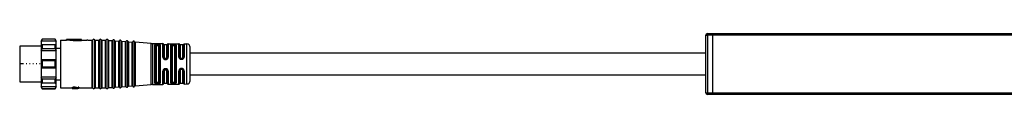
# Model space of a CAD drawing. Header units: millimetres. Extents: x -1015 to 3375, y 357 to 841.
# Tile 5 of 22: x -641 to -344, y 823 to 841. Entities that reach past the tile are written whole.
import ezdxf

# ---------------------------------------------------------------- set-up
doc = ezdxf.new("R2010")
doc.units = ezdxf.units.MM

# ---------------------------------------------------------------- blocks, each defined once
blk = doc.blocks.new('Drawing View1')
at = {"color": 7, "linetype": 'Continuous', "lineweight": 25}
for p, q in [((155.2, 11.9), (155.7, 11.9)), ((155.2, -5.4), (155.2, 11.9)), ((155.7, 12.4), (155.7, 11.9)), ((155.7, 12.4), (157.2, 12.4)), ((157.2, 11.9), (155.7, 11.9)), ((155.7, 11.9), (155.7, -5.4)), ((157.2, 12.4), (157.2, 11.9)), ((157.2, 12.4), (157.21, 12.4)), ((157.2, 11.9), (157.2, -5.4)), ((157.2, 11.9), (157.21, 11.9)), ((157.21, 12.4), (1353.19, 12.4)), ((157.21, 11.9), (157.21, 12.4)), ((1353.19, 11.9), (157.21, 11.9)), ((157.21, 11.9), (157.21, -5.4)), ((-44.5, 10.75), (-44.8, 10.25)), ((-44.8, 10.14), (-44.5, 10.69)), ((-44.8, 10.25), (-44.8, 10.14)), ((-40.3, 10.14), (-44.8, 10.14)), ((-44.8, 10.14), (-44.8, 9)), ((-44.5, 8.99), (-44.8, 9)), ((-44.8, 9), (-44.8, 7.24)), ((-40.3, 9), (-44.8, 9)), ((-40.6, 10.75), (-44.5, 10.75)), ((-44.5, 10.75), (-44.5, 10.69)), ((-40.6, 10.69), (-44.5, 10.69)), ((-44.5, 8.99), (-44.5, 8.55)), ((-40.6, 8.99), (-44.5, 8.99)), ((-40.3, 10.25), (-40.6, 10.75)), ((-40.6, 10.69), (-40.6, 10.75)), ((-40.6, 10.69), (-40.3, 10.14)), ((-40.3, 9), (-40.6, 8.99)), ((-40.6, 8.55), (-40.6, 8.99)), ((-40.3, 10.14), (-40.3, 10.25)), ((-40.3, 9), (-40.3, 10.14)), ((-40.3, 7.24), (-40.3, 9)), ((-39, 10.4), (-39, -3.9)), ((-39, 10.4), (-37.2, 10.4)), ((-32.7, 10.6), (-37.2, 10.6)), ((-35.2, 10.45), (-37.2, 10.6)), ((-37.2, 10.4), (-37.2, 10.6)), ((-35.2, 10.24), (-37.2, 10.4)), ((-32.7, 10.54), (-35.2, 10.54)), ((-35.2, 10.45), (-35.2, 10.54)), ((-35.2, 10.24), (-35.2, 10.45)), ((-35.2, 10.34), (-32.7, 10.34)), ((-32.7, 10.54), (-32.7, 10.6)), ((-32.7, 10.34), (-32.7, 10.54)), ((-32.7, 10.4), (-31.07, 10.4)), ((-30.84, 10.4), (-31.07, 10.4)), ((-30.84, 10.4), (-29.46, 10.4)), ((-29.46, -3.9), (-29.46, 10.4)), ((-29.27, -4.02), (-29.27, 10.52)), ((-28.73, -4.02), (-28.73, 10.52)), ((-28.54, 10.4), (-28.54, -3.9)), ((-28.54, 10.4), (-27.46, 10.4)), ((-27.46, -3.9), (-27.46, 10.4)), ((-27.27, -4.02), (-27.27, 10.52)), ((-26.73, -4.02), (-26.73, 10.52)), ((-26.54, 10.4), (-26.54, -3.9)), ((-26.54, 10.4), (-25.46, 10.4)), ((-25.46, -3.9), (-25.46, 10.4)), ((-25.27, -4.02), (-25.27, 10.52)), ((-24.72, -4), (-24.72, 10.5)), ((-24.54, 10.37), (-24.54, -3.87)), ((-24.54, 10.37), (-23.46, 10.29)), ((-23.46, -3.79), (-23.46, 10.29)), ((-23.27, -3.9), (-23.27, 10.4)), ((-22.72, -3.86), (-22.72, 10.36)), ((-22.54, 10.23), (-22.54, -3.72)), ((-22.54, 10.23), (-21.46, 10.15)), ((-21.46, -3.65), (-21.46, 10.15)), ((-21.27, -3.75), (-21.27, 10.25)), ((-20.72, -3.71), (-20.72, 10.22)), ((-20.54, 10.08), (-20.54, -3.58)), ((-20.54, 10.08), (-19.46, 10.01)), ((-19.46, -3.5), (-19.46, 10.01)), ((-19.27, -3.61), (-19.27, 10.11)), ((-18.72, -3.57), (-18.72, 10.07)), ((-18.54, 9.94), (-18.54, -3.44)), ((-18.54, 9.94), (-17.46, 9.86)), ((-17.46, -3.36), (-17.46, 9.86)), ((-17.27, -3.47), (-17.27, 9.97)), ((-16.72, -3.43), (-16.72, 9.93)), ((-16.54, 9.8), (-16.54, -3.3)), ((-11.72, 9.45), (-16.54, 9.8)), ((-11.72, -2.95), (-11.72, 9.45)), ((-11.28, 9.44), (-11.28, -2.93)), ((-11.28, 9.44), (-8.19, 9.38)), ((-10.6, -2.54), (-10.6, 9.04)), ((-10.4, 8.87), (-10.39, 8.9)), ((-9.9, 8.98), (-9.9, 9.05)), ((-9.7, 9.05), (-9.9, 9.05)), ((-9.9, 8.98), (-9.7, 8.98)), ((-9.7, 9.05), (-9.7, 8.98)), ((-9, 9.02), (-9.06, 9.12)), ((-9, 9.02), (-9, -2.52)), ((-8.19, 9.38), (-8.19, 9.38)), ((-8.19, 5.29), (-8.19, 9.38)), ((-8, 5.24), (-8, 9.22)), ((-7, 9.05), (-7.8, 9.05)), ((-7.8, 9.05), (-7.8, 5.18)), ((-7, 5.18), (-7, 9.05)), ((-6.81, 9.2), (-6.81, 5.23)), ((-6.61, 9.36), (-6.61, 5.29)), ((-6.61, 9.36), (-3.37, 9.31)), ((-5.78, -2.47), (-5.78, 8.97)), ((-4.9, 9.16), (-5.1, 9.17)), ((-4.9, 8.98), (-5.1, 8.98)), ((-4.22, 8.95), (-4.22, -2.45)), ((-3.37, 9.3), (-3.37, 9.31)), ((-3.37, 5.34), (-3.37, 9.3)), ((-3.19, 5.3), (-3.19, 9.18)), ((-2.2, 9.05), (-3, 9.05)), ((-3, 9.05), (-3, 5.25)), ((-2.2, 5.25), (-2.2, 9.05)), ((-2.02, 9.17), (-2.02, 5.29)), ((-1.83, 9.28), (-1.83, 5.33)), ((-1.83, 9.28), (-0.98, 9.27)), ((-0.98, 9.26), (-0.98, 9.27)), ((-0.98, -2.77), (-0.98, 9.26)), ((-44.8, 8.65), (-51.3, 8.65)), ((-51.3, 8.65), (-51.3, 3.25)), ((-44.8, 7.24), (-44.5, 7.86)), ((-40.3, 7.24), (-44.8, 7.24)), ((-44.8, 7.24), (-44.8, 4.5)), ((-44.5, 8.55), (-44.5, 7.86)), ((-40.6, 7.86), (-44.5, 7.86)), ((-40.6, 7.86), (-40.6, 8.55)), ((-40.6, 7.86), (-40.3, 7.24)), ((-40.3, 7.97), (-39, 7.97)), ((-40.3, 4.5), (-40.3, 7.24)), ((-10.4, 8.87), (-10.4, -2.37)), ((-10.2, 8.69), (-10.2, -2.19)), ((-9.9, 8.79), (-9.7, 8.79)), ((-9.4, -2.19), (-9.4, 8.69)), ((-9.2, -2.36), (-9.2, 8.86)), ((-5.59, 8.83), (-5.59, -2.33)), ((-5.4, 8.69), (-5.4, -2.19)), ((-5.1, 8.79), (-4.9, 8.79)), ((-4.6, -2.19), (-4.6, 8.69)), ((-4.41, -2.32), (-4.41, 8.82)), ((0, -1.77), (0, 8.27)), ((-51.3, 3.25), (-51.3, -2.15)), ((-50.15, 3.25), (-51.3, 3.25)), ((-49.15, 3.25), (-49.34, 3.25)), ((-48.15, 3.25), (-48.34, 3.25)), ((-47.15, 3.25), (-47.34, 3.25)), ((-46.15, 3.25), (-46.34, 3.25)), ((-45.15, 3.25), (-45.34, 3.25)), ((-44.8, 4.5), (-44.8, 3.25)), ((-44.5, 4.18), (-44.8, 4.5)), ((-40.3, 4.5), (-44.8, 4.5)), ((-44.8, 3.25), (-44.8, 2)), ((-44.5, 4.18), (-44.5, 3.25)), ((-40.6, 4.18), (-44.5, 4.18)), ((-44.5, 3.25), (-44.5, 2.32)), ((-40.3, 4.5), (-40.6, 4.18)), ((-40.6, 3.25), (-40.6, 4.18)), ((-40.6, 2.32), (-40.6, 3.25)), ((-40.3, 3.25), (-40.3, 4.5)), ((-40.3, 2), (-40.3, 3.25)), ((-7.92, 4.96), (-7.95, 5.03)), ((-7.92, 4.96), (-7.95, 5.03)), ((-7.9, 4.95), (-7.92, 4.96)), ((-7.9, 4.95), (-7.92, 4.96)), ((-7.86, 4.9), (-7.82, 4.87)), ((-7.3, 4.89), (-7.5, 4.89)), ((-7.5, 4.75), (-7.3, 4.75)), ((-6.98, 4.87), (-7.01, 4.84)), ((-7.01, 4.84), (-6.99, 4.84)), ((-6.91, 4.93), (-6.99, 4.84)), ((-2.7, 4.82), (-2.7, 4.96)), ((-2.7, 4.96), (-2.5, 4.96)), ((-2.7, 4.82), (-2.5, 4.82)), ((-2.7, 4.67), (-2.5, 4.67)), ((-2.5, 4.82), (-2.5, 4.96)), ((-44.8, 2), (-44.5, 2.32)), ((-40.3, 2), (-44.8, 2)), ((-44.8, 2), (-44.8, -0.74)), ((-40.6, 2.32), (-44.5, 2.32)), ((-40.6, 2.32), (-40.3, 2)), ((-40.3, -0.74), (-40.3, 2)), ((-8.19, -2.88), (-8.19, 1.13)), ((-8, -2.72), (-8, 1.19)), ((-7.95, 1.39), (-7.93, 1.45)), ((-7.91, 1.46), (-7.93, 1.45)), ((-7.8, 1.25), (-7.8, -2.55)), ((-7.3, 1.68), (-7.5, 1.68)), ((-7.5, 1.54), (-7.3, 1.54)), ((-6.96, 1.55), (-7, 1.57)), ((-7, -2.55), (-7, 1.25)), ((-6.96, 1.55), (-6.98, 1.56)), ((-6.98, 1.56), (-6.97, 1.56)), ((-6.97, 1.56), (-6.98, 1.56)), ((-6.97, 1.57), (-6.9, 1.48)), ((-6.81, 1.19), (-6.81, -2.7)), ((-6.61, 1.14), (-6.61, -2.86)), ((-3.37, -2.81), (-3.37, 1.23)), ((-3.19, -2.68), (-3.19, 1.27)), ((-3, 1.32), (-3, -2.55)), ((-2.5, 1.9), (-2.7, 1.9)), ((-2.5, 1.75), (-2.7, 1.75)), ((-2.7, 1.75), (-2.7, 1.61)), ((-2.5, 1.61), (-2.7, 1.61)), ((-2.5, 1.75), (-2.5, 1.61)), ((-2.2, -2.55), (-2.2, 1.32)), ((-2.02, 1.28), (-2.02, -2.66)), ((-1.83, 1.24), (-1.83, -2.78)), ((-51.3, -2.15), (-44.8, -2.15)), ((-40.3, -0.74), (-44.8, -0.74)), ((-44.5, -1.36), (-44.8, -0.74)), ((-44.8, -0.74), (-44.8, -2.5)), ((-44.8, -2.5), (-44.5, -2.49)), ((-40.3, -2.5), (-44.8, -2.5)), ((-44.8, -2.5), (-44.8, -3.64)), ((-40.6, -1.36), (-44.5, -1.36)), ((-44.5, -1.36), (-44.5, -2.05)), ((-44.5, -2.05), (-44.5, -2.49)), ((-40.6, -2.49), (-44.5, -2.49)), ((-40.3, -0.74), (-40.6, -1.36)), ((-40.6, -2.05), (-40.6, -1.36)), ((-40.6, -2.49), (-40.6, -2.05)), ((-40.6, -2.49), (-40.3, -2.5)), ((-40.3, -2.5), (-40.3, -0.74)), ((-40.3, -1.48), (-39, -1.48)), ((-40.3, -3.64), (-40.3, -2.5)), ((-16.54, -3.3), (-11.72, -2.95)), ((-11.72, -2.95), (-11.72, -2.95)), ((-11.28, -2.94), (-8.19, -2.88)), ((-11.28, -2.93), (-11.28, -2.94)), ((-10.6, -2.54), (-10.58, -2.59)), ((-10.39, -2.4), (-10.4, -2.37)), ((-9.7, -2.29), (-9.9, -2.29)), ((-9.9, -2.55), (-9.9, -2.48)), ((-9.7, -2.48), (-9.9, -2.48)), ((-9.9, -2.55), (-9.7, -2.55)), ((-9.7, -2.48), (-9.7, -2.55)), ((-9.06, -2.62), (-9, -2.52)), ((-7.8, -2.55), (-7, -2.55)), ((-6.61, -2.86), (-3.37, -2.81)), ((-6.61, -2.86), (-6.61, -2.86)), ((-4.9, -2.29), (-5.1, -2.29)), ((-5.1, -2.48), (-4.9, -2.48)), ((-5.1, -2.67), (-4.9, -2.66)), ((-3, -2.55), (-2.2, -2.55)), ((-2.02, -2.66), (-2.02, -2.67)), ((-1.83, -2.78), (-0.98, -2.77)), ((-1.83, -2.78), (-1.83, -2.78)), ((-40.3, -3.64), (-44.8, -3.64)), ((-44.5, -4.19), (-44.8, -3.64)), ((-44.8, -3.64), (-44.8, -3.75)), ((-44.8, -3.75), (-44.5, -4.25)), ((-40.6, -4.19), (-44.5, -4.19)), ((-44.5, -4.19), (-44.5, -4.25)), ((-44.5, -4.25), (-40.6, -4.25)), ((-40.3, -3.64), (-40.6, -4.19)), ((-40.6, -4.25), (-40.3, -3.75)), ((-40.6, -4.25), (-40.6, -4.19)), ((-40.3, -3.75), (-40.3, -3.64)), ((-39, -3.9), (-35.5, -3.9)), ((-35.5, -3.84), (-35.5, -4.04)), ((-35.5, -4.04), (-35.5, -4.06)), ((-35.5, -4.06), (-35.5, -4.1)), ((-35.5, -4.1), (-35.32, -4.1)), ((-35.46, -3.8), (-35.46, -4)), ((-35.37, -3.77), (-35.37, -3.97)), ((-35.29, -4.06), (-35.29, -4.04)), ((-35.24, -4.02), (-35.24, -4.08)), ((-35.2, -3.74), (-35.2, -3.94)), ((-35.16, -4), (-35.16, -4.09)), ((-34.95, -3.73), (-35.03, -3.73)), ((-35.03, -3.73), (-35.03, -3.93)), ((-35.03, -3.93), (-34.95, -3.93)), ((-34.95, -3.98), (-35.03, -3.98)), ((-35.03, -3.98), (-35.03, -4.09)), ((-35.03, -4.1), (-35.03, -4.09)), ((-35.03, -4.1), (-33.76, -4.1)), ((-34.95, -3.73), (-34.95, -3.93)), ((-34.78, -3.74), (-34.78, -3.94)), ((-33.71, -4.1), (-34.78, -4)), ((-33.71, -3.89), (-34.65, -3.75)), ((-34.65, -3.75), (-34.65, -3.96)), ((-33.71, -4.09), (-34.65, -3.96)), ((-33.5, -3.73), (-33.71, -3.73)), ((-33.71, -3.73), (-33.71, -3.93)), ((-33.71, -3.93), (-33.5, -3.93)), ((-33.71, -3.93), (-33.71, -4.09)), ((-33.5, -4.1), (-33.71, -4.1)), ((-33.5, -3.73), (-33.5, -3.93)), ((-33.5, -3.9), (-29.46, -3.9)), ((-33.5, -4.1), (-33.5, -3.93)), ((-29.46, -3.9), (-29.46, -3.9)), ((-28.73, -4.02), (-28.73, -4.02)), ((-28.54, -3.9), (-28.54, -3.9)), ((-28.54, -3.9), (-27.46, -3.9)), ((-27.46, -3.9), (-27.46, -3.9)), ((-26.73, -4.02), (-26.73, -4.02)), ((-26.54, -3.9), (-26.54, -3.9)), ((-26.54, -3.9), (-25.46, -3.9)), ((-25.46, -3.9), (-25.46, -3.9)), ((-24.72, -4), (-24.72, -4)), ((-24.54, -3.87), (-23.46, -3.79)), ((-24.54, -3.87), (-24.54, -3.87)), ((-23.46, -3.79), (-23.46, -3.79)), ((-22.72, -3.86), (-22.72, -3.86)), ((-22.54, -3.73), (-21.46, -3.65)), ((-22.54, -3.72), (-22.54, -3.73)), ((-21.46, -3.65), (-21.46, -3.65)), ((-20.72, -3.72), (-20.72, -3.71)), ((-20.54, -3.58), (-19.46, -3.51)), ((-20.54, -3.58), (-20.54, -3.58)), ((-19.46, -3.51), (-19.46, -3.5)), ((-18.72, -3.57), (-18.72, -3.57)), ((-18.54, -3.44), (-17.46, -3.36)), ((-18.54, -3.44), (-18.54, -3.44)), ((-17.46, -3.36), (-17.46, -3.36)), ((-16.72, -3.43), (-16.72, -3.43)), ((-16.54, -3.3), (-16.54, -3.3)), ((155.2, -5.4), (155.7, -5.4)), ((155.7, -5.4), (157.2, -5.4)), ((155.7, -5.9), (155.7, -5.4)), ((157.2, -5.9), (155.7, -5.9)), ((157.2, -5.4), (157.2, -5.9)), ((157.2, -5.4), (157.21, -5.4)), ((157.2, -5.9), (157.21, -5.9)), ((157.21, -5.4), (1353.19, -5.4)), ((157.21, -5.9), (157.21, -5.4)), ((1353.19, -5.9), (157.21, -5.9))]:
    blk.add_line(p, q, dxfattribs=at)
at = {"color": 7, "linetype": 'Continuous', "lineweight": 25, "flags": 128}
for points in [[(-9.7, 9.24), (-9.81, 9.25), (-9.9, 9.25)], [(-9.7, 9.05), (-9.7, 9.08), (-9.7, 9.11), (-9.7, 9.15), (-9.7, 9.17), (-9.7, 9.2), (-9.7, 9.22), (-9.7, 9.23), (-9.7, 9.24)], [(-7.5, 4.59), (-7.38, 4.59), (-7.3, 4.59)], [(-7.3, 1.83), (-7.41, 1.83), (-7.5, 1.83)], [(-9.9, -2.75), (-9.78, -2.75), (-9.7, -2.74)]]:
    blk.add_lwpolyline(points, dxfattribs=at)
at = {"color": 7, "linetype": 'Continuous', "lineweight": 25}
for centre, radius, start, end in [((155.7, 11.9), 0.5, 90, 180), ((-29.46, 10.6), 0.2, 270, 336.4218), ((-29, 10.4), 0.3, 90, 156.4218), ((-29, 10.4), 0.3, 23.5782, 90), ((-28.54, 10.6), 0.2, 203.5782, 270), ((-27.46, 10.6), 0.2, 270, 336.4218), ((-27, 10.4), 0.3, 90, 156.4218), ((-27, 10.4), 0.3, 23.5782, 90), ((-26.54, 10.6), 0.2, 203.5782, 270), ((-25.46, 10.6), 0.2, 270, 336.4218), ((-25, 10.4), 0.3, 90, 156.4218), ((-25, 10.4), 0.3, 19.5063, 90), ((-24.53, 10.57), 0.2, 199.5063, 265.9282), ((-23.44, 10.49), 0.2, 265.9282, 270), ((-23.44, 10.49), 0.2, 270, 332.35), ((-23, 10.26), 0.3, 90, 152.35), ((-23, 10.26), 0.3, 19.5063, 90), ((-22.53, 10.42), 0.2, 199.5063, 265.9282), ((-21.44, 10.35), 0.2, 265.9282, 270), ((-21.44, 10.35), 0.2, 270, 332.35), ((-21, 10.12), 0.3, 90, 152.35), ((-21, 10.12), 0.3, 19.5063, 90), ((-20.53, 10.28), 0.2, 199.5063, 265.9282), ((-19.44, 10.2), 0.2, 265.9282, 270), ((-19.44, 10.2), 0.2, 270, 332.35), ((-19, 9.97), 0.3, 90, 152.35), ((-19, 9.97), 0.3, 19.5063, 90), ((-18.53, 10.14), 0.2, 199.5063, 265.9282), ((-17.44, 10.06), 0.2, 265.9282, 270), ((-17.44, 10.06), 0.2, 270, 332.35), ((-17, 9.83), 0.3, 90, 152.35), ((-17, 9.83), 0.3, 19.5063, 90), ((-16.53, 10), 0.2, 199.5063, 265.9282), ((-11.15, 17.43), 8, 265.9282, 269.0586), ((-8.19, 9.18), 0.2, 9.4055, 89.0586), ((-7.8, 9.25), 0.2, 189.4055, 270), ((-7, 9.25), 0.2, 270, 346.7915), ((-6.61, 9.16), 0.2, 89.0586, 166.7915), ((-3.37, 9.11), 0.2, 21.1924, 89.0586), ((-3, 9.25), 0.2, 201.1924, 270), ((-2.2, 9.25), 0.2, 270, 334.8768), ((-1.84, 9.08), 0.2, 89.0586, 154.8768), ((-1, 8.27), 1, 0, 89.0586), ((-11.15, -10.93), 8, 90.9414, 94.0718), ((-8.19, -2.68), 0.2, 270.9414, 350.5945), ((-7.8, -2.75), 0.2, 90, 170.5945), ((-7, -2.75), 0.2, 13.2085, 90), ((-6.61, -2.66), 0.2, 193.2085, 270.9414), ((-3.37, -2.61), 0.2, 270.9414, 338.8076), ((-3, -2.75), 0.2, 90, 158.8076), ((-2.2, -2.75), 0.2, 25.1232, 90), ((-1.84, -2.58), 0.2, 205.1232, 270.9414), ((-1, -1.77), 1, 270.9414, 0), ((-29.46, -4.1), 0.2, 23.5782, 90), ((-29, -3.9), 0.3, 203.5782, 270), ((-29, -3.9), 0.3, 270, 336.4218), ((-28.54, -4.1), 0.2, 90, 156.4218), ((-27.46, -4.1), 0.2, 23.5782, 90), ((-27, -3.9), 0.3, 203.5782, 270), ((-27, -3.9), 0.3, 270, 336.4218), ((-26.54, -4.1), 0.2, 90, 156.4218), ((-25.46, -4.1), 0.2, 23.5782, 90), ((-25, -3.9), 0.3, 203.5782, 270), ((-25, -3.9), 0.3, 270, 340.4937), ((-24.53, -4.07), 0.2, 94.0718, 160.4937), ((-23.44, -3.99), 0.2, 90, 94.0718), ((-23.44, -3.99), 0.2, 27.65, 90), ((-23, -3.76), 0.3, 207.65, 270), ((-23, -3.76), 0.3, 270, 340.4937), ((-22.53, -3.92), 0.2, 94.0718, 160.4937), ((-21.44, -3.85), 0.2, 90, 94.0718), ((-21.44, -3.85), 0.2, 27.65, 90), ((-21, -3.62), 0.3, 207.65, 270), ((-21, -3.62), 0.3, 270, 340.4937), ((-20.53, -3.78), 0.2, 94.0718, 160.4937), ((-19.44, -3.7), 0.2, 90, 94.0718), ((-19.44, -3.7), 0.2, 27.65, 90), ((-19, -3.47), 0.3, 207.65, 270), ((-19, -3.47), 0.3, 270, 340.4937), ((-18.53, -3.64), 0.2, 94.0718, 160.4937), ((-17.44, -3.56), 0.2, 90, 94.0718), ((-17.44, -3.56), 0.2, 27.65, 90), ((-17, -3.33), 0.3, 207.65, 270), ((-17, -3.33), 0.3, 270, 340.4937), ((-16.53, -3.5), 0.2, 94.0718, 160.4937), ((155.7, -5.4), 0.5, 180, 270)]:
    blk.add_arc(centre, radius, start, end, dxfattribs=at)
for points, knots in [([(-10.58, 9.09), (-10.59, 9.08), (-10.59, 9.07), (-10.6, 9.05), (-10.6, 9.04)], [0, 0, 0, 0, 0.559911, 1, 1, 1, 1]), ([(-9.9, 9.25), (-9.98, 9.25), (-10.14, 9.25), (-10.35, 9.22), (-10.51, 9.17), (-10.56, 9.12), (-10.58, 9.09)], [0, 0, 0, 0, 0.240986, 0.480354, 0.730325, 1, 1, 1, 1]), ([(-10.39, 8.9), (-10.39, 8.93), (-10.4, 8.97), (-10.45, 9.03), (-10.51, 9.08), (-10.56, 9.09), (-10.58, 9.09)], [0, 0, 0, 0, 0.241113, 0.499995, 0.75888, 1, 1, 1, 1]), ([(-10.39, 8.9), (-10.37, 8.93), (-10.34, 8.97), (-10.23, 9.02), (-10.08, 9.05), (-9.96, 9.05), (-9.9, 9.05)], [0, 0, 0, 0, 0.260203, 0.503108, 0.750294, 1, 1, 1, 1]), ([(-10.39, 8.9), (-10.37, 8.91), (-10.34, 8.94), (-10.22, 8.96), (-10.07, 8.98), (-9.96, 8.98), (-9.9, 8.98)], [0, 0, 0, 0, 0.259674, 0.505877, 0.754727, 1, 1, 1, 1]), ([(-9.06, 9.12), (-9.1, 9.14), (-9.17, 9.18), (-9.34, 9.22), (-9.52, 9.24), (-9.64, 9.24), (-9.7, 9.24)], [0, 0, 0, 0, 0.293182, 0.56768, 0.777815, 1, 1, 1, 1]), ([(-9.7, 9.05), (-9.65, 9.05), (-9.54, 9.04), (-9.36, 9), (-9.29, 8.95), (-9.24, 8.92)], [0, 0, 0, 0, 0.279386, 0.559393, 1, 1, 1, 1]), ([(-9.7, 8.98), (-9.65, 8.98), (-9.56, 8.98), (-9.43, 8.97), (-9.32, 8.95), (-9.27, 8.93), (-9.24, 8.92)], [0, 0, 0, 0, 0.239323, 0.485388, 0.738771, 1, 1, 1, 1]), ([(-9.24, 8.92), (-9.24, 8.95), (-9.23, 8.99), (-9.18, 9.06), (-9.12, 9.1), (-9.08, 9.11), (-9.06, 9.12)], [0, 0, 0, 0, 0.2414524, 0.5000019, 0.7585503, 1, 1, 1, 1]), ([(-9.24, 8.92), (-9.23, 8.91), (-9.21, 8.89), (-9.2, 8.87), (-9.2, 8.86)], [0, 0, 0, 0, 0.499399, 1, 1, 1, 1]), ([(-5.1, 9.17), (-5.19, 9.16), (-5.4, 9.16), (-5.62, 9.12), (-5.76, 9.05), (-5.77, 9), (-5.78, 8.97)], [0, 0, 0, 0, 0.267094, 0.544672, 0.771233, 1, 1, 1, 1]), ([(-5.59, 8.83), (-5.59, 8.85), (-5.57, 8.9), (-5.46, 8.94), (-5.32, 8.97), (-5.2, 8.98), (-5.13, 8.98), (-5.1, 8.98)], [0, 0, 0, 0, 0.251331, 0.501166, 0.750173, 0.875215, 1, 1, 1, 1]), ([(-5.1, 9.16), (-5.1, 9.16), (-5.1, 9.14), (-5.1, 9.1), (-5.1, 9.04), (-5.1, 9), (-5.1, 8.98)], [0, 0, 0, 0, 0.251426, 0.499997, 0.748572, 1, 1, 1, 1]), ([(-4.22, 8.95), (-4.23, 8.98), (-4.25, 9.04), (-4.4, 9.11), (-4.6, 9.14), (-4.77, 9.16), (-4.85, 9.16), (-4.9, 9.16)], [0, 0, 0, 0, 0.251806, 0.512867, 0.757708, 0.878904, 1, 1, 1, 1]), ([(-4.9, 9.16), (-4.9, 9.16), (-4.9, 9.14), (-4.9, 9.1), (-4.9, 9.04), (-4.9, 9), (-4.9, 8.98)], [0, 0, 0, 0, 0.243207, 0.499872, 0.756606, 1, 1, 1, 1]), ([(-4.9, 8.98), (-4.87, 8.97), (-4.8, 8.97), (-4.68, 8.96), (-4.54, 8.94), (-4.43, 8.89), (-4.42, 8.84), (-4.41, 8.82)], [0, 0, 0, 0, 0.124681, 0.249706, 0.498756, 0.748856, 1, 1, 1, 1]), ([(-10.2, 8.69), (-10.19, 8.71), (-10.18, 8.74), (-10.1, 8.77), (-10, 8.79), (-9.93, 8.79), (-9.9, 8.79)], [0, 0, 0, 0, 0.286333, 0.566645, 0.783294, 1, 1, 1, 1]), ([(-9.7, 8.79), (-9.66, 8.79), (-9.57, 8.79), (-9.47, 8.76), (-9.41, 8.73), (-9.4, 8.71), (-9.4, 8.69)], [0, 0, 0, 0, 0.275977, 0.551671, 0.772108, 1, 1, 1, 1]), ([(-5.4, 8.69), (-5.39, 8.71), (-5.38, 8.74), (-5.3, 8.77), (-5.2, 8.79), (-5.13, 8.79), (-5.1, 8.79)], [0, 0, 0, 0, 0.286333, 0.566645, 0.783294, 1, 1, 1, 1]), ([(-4.9, 8.79), (-4.86, 8.79), (-4.77, 8.79), (-4.67, 8.76), (-4.61, 8.73), (-4.6, 8.71), (-4.6, 8.69)], [0, 0, 0, 0, 0.275977, 0.551671, 0.772108, 1, 1, 1, 1]), ([(155.3, 6.5), (153.61, 6.5), (150.14, 6.5), (144.72, 6.5), (139.11, 6.5), (133.39, 6.5), (127.58, 6.5), (121.67, 6.5), (114.92, 6.5), (107.58, 6.5), (99.97, 6.5), (92.91, 6.5), (84.91, 6.5), (75.6, 6.5), (64.91, 6.5), (54.14, 6.5), (45.39, 6.5), (38.68, 6.5), (34.11, 6.5), (29.7, 6.5), (25.66, 6.5), (21.6, 6.5), (17.23, 6.5), (12.07, 6.5), (6.23, 6.5), (2.14, 6.5), (0, 6.5)], [0, 0, 0, 0, 0.033247, 0.068451, 0.104927, 0.141615, 0.178807, 0.216932, 0.255617, 0.30888, 0.358475, 0.402568, 0.44512, 0.512979, 0.582307, 0.651654, 0.720989, 0.75148, 0.781114, 0.809242, 0.836652, 0.859204, 0.887499, 0.920975, 0.958837, 1, 1, 1, 1]), ([(-8.19, 5.29), (-8.19, 5.22), (-8.17, 5.08), (-8.1, 4.95), (-8.06, 4.89)], [0, 0, 0, 0, 0.493619, 1, 1, 1, 1]), ([(-7.92, 4.96), (-7.93, 4.96), (-7.95, 4.95), (-8.01, 4.93), (-8.04, 4.9), (-8.06, 4.89)], [0, 0, 0, 0, 0.340194, 0.680391, 1, 1, 1, 1]), ([(-8.06, 4.89), (-8.03, 4.85), (-7.96, 4.76), (-7.82, 4.67), (-7.66, 4.61), (-7.55, 4.6), (-7.5, 4.59)], [0, 0, 0, 0, 0.256096, 0.509575, 0.755037, 1, 1, 1, 1]), ([(-7.9, 4.95), (-7.93, 5), (-7.98, 5.09), (-7.99, 5.19), (-8, 5.24)], [0, 0, 0, 0, 0.499413, 1, 1, 1, 1]), ([(-7.5, 4.75), (-7.54, 4.75), (-7.62, 4.76), (-7.73, 4.8), (-7.83, 4.87), (-7.88, 4.93), (-7.9, 4.95)], [0, 0, 0, 0, 0.252641, 0.502481, 0.751075, 1, 1, 1, 1]), ([(-7.5, 4.89), (-7.54, 4.9), (-7.63, 4.91), (-7.73, 4.99), (-7.79, 5.08), (-7.8, 5.15), (-7.8, 5.18)], [0, 0, 0, 0, 0.276915, 0.553061, 0.773142, 1, 1, 1, 1]), ([(-7.71, 4.8), (-7.68, 4.79), (-7.61, 4.76), (-7.53, 4.76), (-7.5, 4.76)], [0, 0, 0, 0, 0.482689, 1, 1, 1, 1]), ([(-7, 5.18), (-7.01, 5.14), (-7.02, 5.06), (-7.1, 4.96), (-7.2, 4.9), (-7.27, 4.9), (-7.3, 4.89)], [0, 0, 0, 0, 0.285261, 0.56524, 0.782325, 1, 1, 1, 1]), ([(-7.3, 4.76), (-7.27, 4.76), (-7.21, 4.76), (-7.12, 4.78), (-7.05, 4.81), (-7.02, 4.84), (-7.01, 4.85)], [0, 0, 0, 0, 0.298295, 0.601169, 0.907165, 1, 1, 1, 1]), ([(-7.01, 4.84), (-7.05, 4.82), (-7.14, 4.76), (-7.25, 4.75), (-7.3, 4.75)], [0, 0, 0, 0, 0.5005202, 1, 1, 1, 1]), ([(-7.3, 4.59), (-7.22, 4.6), (-7.07, 4.61), (-6.95, 4.69), (-6.89, 4.73)], [0, 0, 0, 0, 0.494912, 1, 1, 1, 1]), ([(-6.99, 4.84), (-6.98, 4.84), (-6.97, 4.82), (-6.93, 4.78), (-6.9, 4.75), (-6.89, 4.73)], [0, 0, 0, 0, 0.340043, 0.680083, 1, 1, 1, 1]), ([(-6.81, 5.23), (-6.81, 5.2), (-6.81, 5.12), (-6.85, 5.02), (-6.91, 4.93), (-6.96, 4.89), (-6.98, 4.87)], [0, 0, 0, 0, 0.276439, 0.551893, 0.826458, 1, 1, 1, 1]), ([(-6.89, 4.73), (-6.85, 4.77), (-6.77, 4.83), (-6.68, 4.97), (-6.62, 5.12), (-6.61, 5.23), (-6.61, 5.29)], [0, 0, 0, 0, 0.239026, 0.480872, 0.740027, 1, 1, 1, 1]), ([(-3.37, 5.34), (-3.36, 5.26), (-3.35, 5.13), (-3.26, 4.97), (-3.17, 4.86), (-3.06, 4.78), (-2.91, 4.69), (-2.78, 4.68), (-2.7, 4.67)], [0, 0, 0, 0, 0.250831, 0.3796, 0.511972, 0.643916, 0.77138, 1, 1, 1, 1]), ([(-2.7, 4.82), (-2.73, 4.83), (-2.8, 4.83), (-2.92, 4.87), (-3.05, 4.96), (-3.17, 5.11), (-3.18, 5.24), (-3.19, 5.3)], [0, 0, 0, 0, 0.124996, 0.24988, 0.498893, 0.748923, 1, 1, 1, 1]), ([(-3, 5.25), (-3, 5.21), (-2.99, 5.14), (-2.92, 5.04), (-2.82, 4.98), (-2.74, 4.97), (-2.7, 4.96)], [0, 0, 0, 0, 0.25281, 0.507519, 0.757887, 1, 1, 1, 1]), ([(-2.7, 4.82), (-2.7, 4.82), (-2.7, 4.81), (-2.7, 4.78), (-2.7, 4.73), (-2.7, 4.69), (-2.7, 4.67)], [0, 0, 0, 0, 0.251175, 0.5, 0.748825, 1, 1, 1, 1]), ([(-2.5, 4.67), (-2.4, 4.69), (-2.21, 4.71), (-1.99, 4.89), (-1.86, 5.1), (-1.84, 5.26), (-1.83, 5.33)], [0, 0, 0, 0, 0.267981, 0.546138, 0.772629, 1, 1, 1, 1]), ([(-2.02, 5.29), (-2.03, 5.23), (-2.04, 5.11), (-2.15, 4.96), (-2.31, 4.85), (-2.44, 4.83), (-2.5, 4.82)], [0, 0, 0, 0, 0.251896, 0.502235, 0.751514, 1, 1, 1, 1]), ([(-2.5, 4.96), (-2.46, 4.97), (-2.38, 4.98), (-2.28, 5.04), (-2.21, 5.14), (-2.2, 5.21), (-2.2, 5.25)], [0, 0, 0, 0, 0.243752, 0.493162, 0.746575, 1, 1, 1, 1]), ([(-2.5, 4.82), (-2.5, 4.82), (-2.5, 4.81), (-2.5, 4.78), (-2.5, 4.73), (-2.5, 4.69), (-2.5, 4.67)], [0, 0, 0, 0, 0.244355, 0.500002, 0.755649, 1, 1, 1, 1]), ([(-8.08, 1.51), (-8.11, 1.45), (-8.18, 1.33), (-8.19, 1.2), (-8.19, 1.13)], [0, 0, 0, 0, 0.485244, 1, 1, 1, 1]), ([(-7.5, 1.83), (-7.55, 1.83), (-7.67, 1.82), (-7.83, 1.75), (-7.97, 1.65), (-8.04, 1.56), (-8.08, 1.51)], [0, 0, 0, 0, 0.244679, 0.489815, 0.743445, 1, 1, 1, 1]), ([(-7.93, 1.45), (-7.94, 1.45), (-7.97, 1.46), (-8.02, 1.48), (-8.06, 1.5), (-8.08, 1.51)], [0, 0, 0, 0, 0.340191, 0.680378, 1, 1, 1, 1]), ([(-8, 1.19), (-7.99, 1.24), (-7.99, 1.33), (-7.94, 1.42), (-7.91, 1.46)], [0, 0, 0, 0, 0.50107, 1, 1, 1, 1]), ([(-7.91, 1.46), (-7.89, 1.49), (-7.84, 1.55), (-7.74, 1.62), (-7.62, 1.67), (-7.54, 1.68), (-7.5, 1.68)], [0, 0, 0, 0, 0.250656, 0.499639, 0.748804, 1, 1, 1, 1]), ([(-7.8, 1.25), (-7.79, 1.29), (-7.78, 1.37), (-7.7, 1.47), (-7.6, 1.53), (-7.53, 1.53), (-7.5, 1.54)], [0, 0, 0, 0, 0.286333, 0.566645, 0.783294, 1, 1, 1, 1]), ([(-7.5, 1.67), (-7.53, 1.67), (-7.6, 1.67), (-7.67, 1.64), (-7.7, 1.63)], [0, 0, 0, 0, 0.55053, 1, 1, 1, 1]), ([(-6.85, 1.67), (-6.92, 1.71), (-7.05, 1.81), (-7.22, 1.82), (-7.3, 1.83)], [0, 0, 0, 0, 0.506474, 1, 1, 1, 1]), ([(-7.3, 1.68), (-7.24, 1.67), (-7.12, 1.66), (-7.03, 1.6), (-6.98, 1.56)], [0, 0, 0, 0, 0.498405, 1, 1, 1, 1]), ([(-7, 1.57), (-7.01, 1.58), (-7.04, 1.61), (-7.11, 1.64), (-7.21, 1.67), (-7.27, 1.67), (-7.3, 1.67)], [0, 0, 0, 0, 0.111895, 0.411443, 0.707998, 1, 1, 1, 1]), ([(-7.3, 1.54), (-7.26, 1.53), (-7.17, 1.52), (-7.07, 1.44), (-7.01, 1.35), (-7, 1.28), (-7, 1.25)], [0, 0, 0, 0, 0.275977, 0.551671, 0.772108, 1, 1, 1, 1]), ([(-6.97, 1.56), (-6.96, 1.57), (-6.94, 1.58), (-6.9, 1.62), (-6.87, 1.65), (-6.85, 1.67)], [0, 0, 0, 0, 0.3400112, 0.6800252, 1, 1, 1, 1]), ([(-6.96, 1.54), (-6.94, 1.53), (-6.9, 1.48), (-6.85, 1.4), (-6.81, 1.3), (-6.81, 1.23), (-6.81, 1.19)], [0, 0, 0, 0, 0.1994281, 0.4657504, 0.7326004, 1, 1, 1, 1]), ([(-6.61, 1.14), (-6.61, 1.19), (-6.62, 1.29), (-6.67, 1.43), (-6.74, 1.56), (-6.82, 1.63), (-6.85, 1.67)], [0, 0, 0, 0, 0.245982, 0.506182, 0.763262, 1, 1, 1, 1]), ([(-2.7, 1.9), (-2.78, 1.89), (-2.91, 1.88), (-3.07, 1.79), (-3.21, 1.68), (-3.34, 1.49), (-3.36, 1.32), (-3.37, 1.23)], [0, 0, 0, 0, 0.239085, 0.362958, 0.487455, 0.74218, 1, 1, 1, 1]), ([(-3.19, 1.27), (-3.18, 1.34), (-3.17, 1.46), (-3.05, 1.62), (-2.92, 1.7), (-2.8, 1.74), (-2.73, 1.75), (-2.7, 1.75)], [0, 0, 0, 0, 0.251106, 0.500918, 0.749973, 0.874947, 1, 1, 1, 1]), ([(-2.7, 1.61), (-2.74, 1.6), (-2.82, 1.59), (-2.92, 1.53), (-2.99, 1.43), (-3, 1.35), (-3, 1.32)], [0, 0, 0, 0, 0.244541, 0.494439, 0.747625, 1, 1, 1, 1]), ([(-2.7, 1.75), (-2.7, 1.75), (-2.7, 1.76), (-2.7, 1.8), (-2.7, 1.84), (-2.7, 1.88), (-2.7, 1.9)], [0, 0, 0, 0, 0.244222, 0.499941, 0.755691, 1, 1, 1, 1]), ([(-1.83, 1.24), (-1.84, 1.32), (-1.86, 1.45), (-1.94, 1.61), (-2.03, 1.71), (-2.13, 1.8), (-2.29, 1.88), (-2.41, 1.89), (-2.5, 1.9)], [0, 0, 0, 0, 0.247774, 0.377676, 0.510624, 0.642416, 0.769734, 1, 1, 1, 1]), ([(-2.5, 1.75), (-2.5, 1.75), (-2.5, 1.76), (-2.5, 1.8), (-2.5, 1.84), (-2.5, 1.88), (-2.5, 1.9)], [0, 0, 0, 0, 0.251195, 0.500058, 0.748854, 1, 1, 1, 1]), ([(-2.5, 1.75), (-2.44, 1.74), (-2.31, 1.73), (-2.15, 1.62), (-2.04, 1.46), (-2.03, 1.34), (-2.02, 1.28)], [0, 0, 0, 0, 0.2487188, 0.4980884, 0.748561, 1, 1, 1, 1]), ([(-2.2, 1.32), (-2.2, 1.35), (-2.21, 1.43), (-2.28, 1.53), (-2.38, 1.59), (-2.46, 1.6), (-2.5, 1.61)], [0, 0, 0, 0, 0.25191, 0.506201, 0.756885, 1, 1, 1, 1]), ([(0, 0), (2.83, 0), (8.41, 0), (16.53, 0), (24.12, 0), (30.98, 0), (36.94, 0), (42.09, 0), (46.75, 0), (51.28, 0), (59.95, 0), (72.9, 0), (86.94, 0), (97.84, 0), (105.19, 0), (112.03, 0), (118.76, 0), (126.37, 0), (134.95, 0), (142.65, 0), (148.58, 0), (151.99, 0), (154.18, 0), (155.02, 0), (155.3, 0)], [0, 0, 0, 0, 0.054653, 0.107429, 0.156651, 0.201088, 0.239869, 0.271876, 0.300576, 0.329769, 0.359417, 0.468142, 0.579811, 0.630723, 0.678596, 0.721649, 0.762613, 0.808417, 0.868239, 0.928056, 0.956977, 0.983298, 0.994431, 1, 1, 1, 1]), ([(-10.39, -2.4), (-10.39, -2.43), (-10.4, -2.47), (-10.45, -2.53), (-10.51, -2.58), (-10.56, -2.59), (-10.58, -2.59)], [0, 0, 0, 0, 0.241118, 0.500002, 0.758885, 1, 1, 1, 1]), ([(-9.9, -2.75), (-9.98, -2.75), (-10.14, -2.75), (-10.35, -2.72), (-10.51, -2.67), (-10.56, -2.62), (-10.58, -2.59)], [0, 0, 0, 0, 0.239621, 0.485413, 0.736282, 1, 1, 1, 1]), ([(-9.9, -2.48), (-9.96, -2.48), (-10.07, -2.48), (-10.22, -2.46), (-10.34, -2.44), (-10.37, -2.41), (-10.39, -2.4)], [0, 0, 0, 0, 0.2461749, 0.4947133, 0.7402225, 1, 1, 1, 1]), ([(-9.9, -2.55), (-9.96, -2.55), (-10.08, -2.55), (-10.23, -2.52), (-10.34, -2.47), (-10.37, -2.43), (-10.39, -2.4)], [0, 0, 0, 0, 0.249725, 0.496887, 0.739826, 1, 1, 1, 1]), ([(-9.9, -2.29), (-9.94, -2.29), (-10.03, -2.29), (-10.13, -2.26), (-10.19, -2.23), (-10.2, -2.21), (-10.2, -2.19)], [0, 0, 0, 0, 0.275977, 0.551671, 0.772108, 1, 1, 1, 1]), ([(-9.4, -2.19), (-9.41, -2.21), (-9.42, -2.24), (-9.5, -2.27), (-9.6, -2.29), (-9.67, -2.29), (-9.7, -2.29)], [0, 0, 0, 0, 0.2863334, 0.5666446, 0.7832944, 1, 1, 1, 1]), ([(-9.24, -2.42), (-9.27, -2.43), (-9.32, -2.45), (-9.43, -2.47), (-9.56, -2.48), (-9.65, -2.48), (-9.7, -2.48)], [0, 0, 0, 0, 0.261383, 0.514816, 0.760828, 1, 1, 1, 1]), ([(-9.24, -2.42), (-9.27, -2.44), (-9.31, -2.48), (-9.42, -2.52), (-9.56, -2.54), (-9.65, -2.55), (-9.7, -2.55)], [0, 0, 0, 0, 0.257979, 0.509232, 0.755839, 1, 1, 1, 1]), ([(-9.7, -2.74), (-9.63, -2.74), (-9.5, -2.74), (-9.31, -2.71), (-9.16, -2.67), (-9.09, -2.63), (-9.06, -2.62)], [0, 0, 0, 0, 0.24118, 0.484217, 0.736021, 1, 1, 1, 1]), ([(-9.2, -2.36), (-9.2, -2.37), (-9.21, -2.39), (-9.23, -2.41), (-9.24, -2.42)], [0, 0, 0, 0, 0.5009524, 1, 1, 1, 1]), ([(-9.24, -2.42), (-9.24, -2.45), (-9.23, -2.49), (-9.18, -2.56), (-9.12, -2.6), (-9.08, -2.61), (-9.06, -2.62)], [0, 0, 0, 0, 0.241453, 0.500003, 0.758551, 1, 1, 1, 1]), ([(-5.78, -2.47), (-5.77, -2.5), (-5.76, -2.55), (-5.67, -2.59), (-5.56, -2.63), (-5.4, -2.66), (-5.23, -2.67), (-5.14, -2.67), (-5.1, -2.67)], [0, 0, 0, 0, 0.249761, 0.383741, 0.512149, 0.756159, 0.878095, 1, 1, 1, 1]), ([(-5.1, -2.48), (-5.13, -2.48), (-5.2, -2.48), (-5.32, -2.47), (-5.46, -2.44), (-5.57, -2.4), (-5.59, -2.35), (-5.59, -2.33)], [0, 0, 0, 0, 0.124869, 0.250002, 0.498994, 0.749016, 1, 1, 1, 1]), ([(-5.1, -2.29), (-5.14, -2.29), (-5.23, -2.29), (-5.33, -2.26), (-5.39, -2.23), (-5.4, -2.21), (-5.4, -2.19)], [0, 0, 0, 0, 0.2759772, 0.551671, 0.772108, 1, 1, 1, 1]), ([(-5.1, -2.67), (-5.1, -2.66), (-5.1, -2.65), (-5.1, -2.6), (-5.1, -2.54), (-5.1, -2.5), (-5.1, -2.48)], [0, 0, 0, 0, 0.24324, 0.500063, 0.756851, 1, 1, 1, 1]), ([(-4.6, -2.19), (-4.61, -2.21), (-4.62, -2.24), (-4.7, -2.27), (-4.8, -2.29), (-4.87, -2.29), (-4.9, -2.29)], [0, 0, 0, 0, 0.286333, 0.566645, 0.783294, 1, 1, 1, 1]), ([(-4.41, -2.32), (-4.42, -2.34), (-4.43, -2.39), (-4.54, -2.43), (-4.68, -2.46), (-4.8, -2.47), (-4.87, -2.47), (-4.9, -2.48)], [0, 0, 0, 0, 0.25154, 0.501516, 0.750497, 0.875418, 1, 1, 1, 1]), ([(-4.9, -2.66), (-4.8, -2.66), (-4.6, -2.65), (-4.38, -2.6), (-4.24, -2.53), (-4.23, -2.47), (-4.22, -2.45)], [0, 0, 0, 0, 0.2674354, 0.5451285, 0.7715872, 1, 1, 1, 1]), ([(-4.9, -2.66), (-4.9, -2.65), (-4.9, -2.64), (-4.9, -2.6), (-4.9, -2.54), (-4.9, -2.5), (-4.9, -2.48)], [0, 0, 0, 0, 0.251401, 0.499942, 0.748554, 1, 1, 1, 1]), ([(-35.5, -3.84), (-35.49, -3.83), (-35.48, -3.82), (-35.46, -3.81), (-35.46, -3.8)], [0, 0, 0, 0, 0.559996, 1, 1, 1, 1]), ([(-35.5, -4.04), (-35.49, -4.03), (-35.48, -4.02), (-35.46, -4.01), (-35.46, -4)], [0, 0, 0, 0, 0.559996, 1, 1, 1, 1]), ([(-35.46, -4.08), (-35.47, -4.08), (-35.48, -4.07), (-35.49, -4.06), (-35.5, -4.06)], [0, 0, 0, 0, 0.559994, 1, 1, 1, 1]), ([(-35.46, -3.8), (-35.44, -3.79), (-35.41, -3.79), (-35.38, -3.77), (-35.37, -3.77)], [0, 0, 0, 0, 0.559998, 1, 1, 1, 1]), ([(-35.46, -4), (-35.44, -4), (-35.41, -3.99), (-35.38, -3.98), (-35.37, -3.97)], [0, 0, 0, 0, 0.559998, 1, 1, 1, 1]), ([(-35.37, -4.09), (-35.39, -4.09), (-35.42, -4.09), (-35.44, -4.09), (-35.46, -4.08)], [0, 0, 0, 0, 0.5599985, 1, 1, 1, 1]), ([(-35.37, -3.77), (-35.34, -3.76), (-35.28, -3.75), (-35.23, -3.74), (-35.2, -3.74)], [0, 0, 0, 0, 0.559999, 1, 1, 1, 1]), ([(-35.37, -3.97), (-35.34, -3.97), (-35.28, -3.96), (-35.23, -3.95), (-35.2, -3.94)], [0, 0, 0, 0, 0.559999, 1, 1, 1, 1]), ([(-35.2, -4.1), (-35.23, -4.1), (-35.29, -4.1), (-35.35, -4.09), (-35.37, -4.09)], [0, 0, 0, 0, 0.559999, 1, 1, 1, 1]), ([(-35.29, -4.04), (-35.28, -4.04), (-35.27, -4.03), (-35.25, -4.02), (-35.24, -4.02)], [0, 0, 0, 0, 0.559997, 1, 1, 1, 1]), ([(-35.24, -4.08), (-35.25, -4.08), (-35.27, -4.07), (-35.28, -4.07), (-35.29, -4.06)], [0, 0, 0, 0, 0.5599971, 1, 1, 1, 1]), ([(-35.24, -4.02), (-35.23, -4.01), (-35.2, -4.01), (-35.17, -4), (-35.16, -4)], [0, 0, 0, 0, 0.559999, 1, 1, 1, 1]), ([(-35.16, -4.09), (-35.18, -4.09), (-35.2, -4.09), (-35.23, -4.08), (-35.24, -4.08)], [0, 0, 0, 0, 0.559999, 1, 1, 1, 1]), ([(-35.03, -3.73), (-35.06, -3.73), (-35.12, -3.73), (-35.18, -3.73), (-35.2, -3.74)], [0, 0, 0, 0, 0.56, 1, 1, 1, 1]), ([(-35.2, -3.94), (-35.17, -3.94), (-35.11, -3.94), (-35.06, -3.93), (-35.03, -3.93)], [0, 0, 0, 0, 0.56, 1, 1, 1, 1]), ([(-35.03, -4.1), (-35.06, -4.1), (-35.12, -4.1), (-35.18, -4.1), (-35.2, -4.1)], [0, 0, 0, 0, 0.56, 1, 1, 1, 1]), ([(-35.16, -4), (-35.14, -3.99), (-35.09, -3.99), (-35.05, -3.98), (-35.03, -3.98)], [0, 0, 0, 0, 0.56, 1, 1, 1, 1]), ([(-35.16, -4.09), (-35.14, -4.09), (-35.09, -4.09), (-35.05, -4.09), (-35.03, -4.09)], [0, 0, 0, 0, 0.56, 1, 1, 1, 1]), ([(-34.78, -3.74), (-34.81, -3.73), (-34.87, -3.73), (-34.92, -3.73), (-34.95, -3.73)], [0, 0, 0, 0, 0.56, 1, 1, 1, 1]), ([(-34.95, -3.93), (-34.92, -3.93), (-34.86, -3.94), (-34.8, -3.94), (-34.78, -3.94)], [0, 0, 0, 0, 0.56, 1, 1, 1, 1]), ([(-34.78, -4), (-34.81, -3.99), (-34.87, -3.99), (-34.92, -3.98), (-34.95, -3.98)], [0, 0, 0, 0, 0.5599999, 1, 1, 1, 1]), ([(-34.65, -3.75), (-34.67, -3.75), (-34.72, -3.74), (-34.76, -3.74), (-34.78, -3.74)], [0, 0, 0, 0, 0.5599998, 1, 1, 1, 1]), ([(-34.65, -3.96), (-34.67, -3.95), (-34.72, -3.95), (-34.76, -3.94), (-34.78, -3.94)], [0, 0, 0, 0, 0.56, 1, 1, 1, 1])]:
    blk.add_open_spline(points, degree=3, knots=knots, dxfattribs=at)
for points in [[(-10.4, 8.87), (-10.4, 8.89), (-10.41, 8.94), (-10.46, 9), (-10.52, 9.04), (-10.57, 9.04), (-10.6, 9.04)], [(-9.9, 9.05), (-9.9, 9.08), (-9.9, 9.12), (-9.9, 9.18), (-9.9, 9.23), (-9.9, 9.24), (-9.9, 9.25)], [(-9.9, 8.79), (-9.9, 8.8), (-9.9, 8.82), (-9.9, 8.86), (-9.9, 8.92), (-9.9, 8.96), (-9.9, 8.98)], [(-9.7, 8.79), (-9.7, 8.8), (-9.7, 8.82), (-9.7, 8.86), (-9.7, 8.92), (-9.7, 8.96), (-9.7, 8.98)], [(-9.2, 8.86), (-9.2, 8.88), (-9.18, 8.92), (-9.14, 8.98), (-9.07, 9.01), (-9.02, 9.02), (-9, 9.02)], [(-5.59, 8.83), (-5.6, 8.85), (-5.62, 8.89), (-5.66, 8.93), (-5.72, 8.96), (-5.76, 8.97), (-5.78, 8.97)], [(-5.1, 8.79), (-5.1, 8.8), (-5.1, 8.82), (-5.1, 8.86), (-5.1, 8.91), (-5.1, 8.96), (-5.1, 8.98)], [(-4.9, 8.79), (-4.9, 8.8), (-4.9, 8.81), (-4.9, 8.86), (-4.9, 8.91), (-4.9, 8.96), (-4.9, 8.98)], [(-4.41, 8.82), (-4.4, 8.84), (-4.39, 8.87), (-4.34, 8.91), (-4.28, 8.94), (-4.24, 8.94), (-4.22, 8.95)], [(-10.2, 8.69), (-10.23, 8.7), (-10.28, 8.7), (-10.34, 8.74), (-10.39, 8.8), (-10.4, 8.85), (-10.4, 8.87)], [(-9.4, 8.69), (-9.38, 8.7), (-9.33, 8.7), (-9.27, 8.74), (-9.22, 8.79), (-9.21, 8.83), (-9.2, 8.86)], [(-5.4, 8.69), (-5.42, 8.7), (-5.47, 8.7), (-5.52, 8.73), (-5.57, 8.77), (-5.59, 8.81), (-5.59, 8.83)], [(-4.6, 8.69), (-4.58, 8.69), (-4.54, 8.7), (-4.48, 8.73), (-4.44, 8.77), (-4.42, 8.8), (-4.41, 8.82)], [(-8, 5.24), (-8, 5.25), (-8.02, 5.26), (-8.06, 5.28), (-8.12, 5.29), (-8.17, 5.29), (-8.19, 5.29)], [(-7.8, 5.18), (-7.82, 5.18), (-7.87, 5.19), (-7.93, 5.2), (-7.98, 5.22), (-7.99, 5.23), (-8, 5.24)], [(-7.5, 4.89), (-7.5, 4.87), (-7.5, 4.83), (-7.5, 4.79), (-7.5, 4.76), (-7.5, 4.75), (-7.5, 4.75)], [(-7.5, 4.75), (-7.5, 4.75), (-7.5, 4.74), (-7.5, 4.71), (-7.5, 4.66), (-7.5, 4.62), (-7.5, 4.59)], [(-7.3, 4.89), (-7.3, 4.87), (-7.3, 4.83), (-7.3, 4.79), (-7.3, 4.76), (-7.3, 4.75), (-7.3, 4.75)], [(-7.3, 4.75), (-7.3, 4.75), (-7.3, 4.74), (-7.3, 4.71), (-7.3, 4.66), (-7.3, 4.62), (-7.3, 4.59)], [(-7, 5.18), (-6.98, 5.18), (-6.93, 5.19), (-6.87, 5.2), (-6.83, 5.21), (-6.81, 5.23), (-6.81, 5.23)], [(-6.81, 5.23), (-6.8, 5.24), (-6.78, 5.26), (-6.74, 5.27), (-6.68, 5.28), (-6.63, 5.29), (-6.61, 5.29)], [(-3.19, 5.3), (-3.2, 5.3), (-3.21, 5.32), (-3.26, 5.33), (-3.31, 5.34), (-3.35, 5.34), (-3.37, 5.34)], [(-3.19, 5.3), (-3.18, 5.29), (-3.16, 5.28), (-3.11, 5.26), (-3.06, 5.25), (-3.02, 5.25), (-3, 5.25)], [(-2.02, 5.29), (-2.03, 5.29), (-2.05, 5.28), (-2.09, 5.26), (-2.14, 5.25), (-2.18, 5.25), (-2.2, 5.25)], [(-2.02, 5.29), (-2.01, 5.3), (-1.99, 5.31), (-1.95, 5.32), (-1.89, 5.33), (-1.85, 5.33), (-1.83, 5.33)], [(-8, 1.19), (-8, 1.18), (-8.02, 1.17), (-8.06, 1.15), (-8.12, 1.13), (-8.17, 1.13), (-8.19, 1.13)], [(-7.8, 1.25), (-7.82, 1.25), (-7.87, 1.24), (-7.93, 1.23), (-7.98, 1.21), (-7.99, 1.2), (-8, 1.19)], [(-7.5, 1.68), (-7.5, 1.68), (-7.5, 1.68), (-7.5, 1.72), (-7.5, 1.77), (-7.5, 1.81), (-7.5, 1.83)], [(-7.5, 1.54), (-7.5, 1.56), (-7.5, 1.6), (-7.5, 1.64), (-7.5, 1.67), (-7.5, 1.68), (-7.5, 1.68)], [(-7.3, 1.68), (-7.3, 1.68), (-7.3, 1.68), (-7.3, 1.72), (-7.3, 1.77), (-7.3, 1.81), (-7.3, 1.83)], [(-7.3, 1.54), (-7.3, 1.56), (-7.3, 1.6), (-7.3, 1.64), (-7.3, 1.67), (-7.3, 1.68), (-7.3, 1.68)], [(-7, 1.25), (-6.98, 1.25), (-6.93, 1.24), (-6.87, 1.23), (-6.83, 1.22), (-6.81, 1.2), (-6.81, 1.19)], [(-6.81, 1.19), (-6.8, 1.19), (-6.78, 1.17), (-6.74, 1.15), (-6.68, 1.14), (-6.63, 1.14), (-6.61, 1.14)], [(-3.19, 1.27), (-3.2, 1.27), (-3.21, 1.26), (-3.26, 1.24), (-3.31, 1.23), (-3.35, 1.23), (-3.37, 1.23)], [(-3.19, 1.27), (-3.18, 1.28), (-3.16, 1.29), (-3.11, 1.31), (-3.06, 1.31), (-3.02, 1.32), (-3, 1.32)], [(-2.02, 1.28), (-2.03, 1.28), (-2.05, 1.29), (-2.09, 1.31), (-2.14, 1.32), (-2.18, 1.32), (-2.2, 1.32)], [(-2.02, 1.28), (-2.01, 1.27), (-1.99, 1.26), (-1.95, 1.25), (-1.89, 1.24), (-1.85, 1.24), (-1.83, 1.24)], [(-10.4, -2.37), (-10.4, -2.39), (-10.41, -2.44), (-10.46, -2.5), (-10.52, -2.54), (-10.57, -2.54), (-10.6, -2.54)], [(-10.2, -2.19), (-10.23, -2.2), (-10.28, -2.2), (-10.34, -2.24), (-10.39, -2.3), (-10.4, -2.35), (-10.4, -2.37)], [(-9.9, -2.29), (-9.9, -2.3), (-9.9, -2.32), (-9.9, -2.36), (-9.9, -2.42), (-9.9, -2.46), (-9.9, -2.48)], [(-9.9, -2.55), (-9.9, -2.58), (-9.9, -2.62), (-9.9, -2.68), (-9.9, -2.73), (-9.9, -2.74), (-9.9, -2.75)], [(-9.7, -2.29), (-9.7, -2.3), (-9.7, -2.32), (-9.7, -2.36), (-9.7, -2.42), (-9.7, -2.46), (-9.7, -2.48)], [(-9.7, -2.55), (-9.7, -2.57), (-9.7, -2.62), (-9.7, -2.68), (-9.7, -2.72), (-9.7, -2.74), (-9.7, -2.74)], [(-9.4, -2.19), (-9.38, -2.2), (-9.33, -2.2), (-9.27, -2.24), (-9.22, -2.29), (-9.21, -2.33), (-9.2, -2.36)], [(-9.2, -2.36), (-9.2, -2.38), (-9.18, -2.42), (-9.14, -2.48), (-9.07, -2.51), (-9.02, -2.52), (-9, -2.52)], [(-5.59, -2.33), (-5.6, -2.35), (-5.62, -2.39), (-5.66, -2.43), (-5.72, -2.46), (-5.76, -2.47), (-5.78, -2.47)], [(-5.4, -2.19), (-5.42, -2.2), (-5.47, -2.2), (-5.52, -2.23), (-5.57, -2.27), (-5.59, -2.31), (-5.59, -2.33)], [(-5.1, -2.29), (-5.1, -2.3), (-5.1, -2.32), (-5.1, -2.36), (-5.1, -2.41), (-5.1, -2.46), (-5.1, -2.48)], [(-4.9, -2.29), (-4.9, -2.3), (-4.9, -2.31), (-4.9, -2.36), (-4.9, -2.41), (-4.9, -2.45), (-4.9, -2.48)], [(-4.6, -2.19), (-4.58, -2.19), (-4.54, -2.2), (-4.48, -2.23), (-4.44, -2.27), (-4.42, -2.3), (-4.41, -2.32)], [(-4.41, -2.32), (-4.4, -2.34), (-4.39, -2.37), (-4.34, -2.41), (-4.28, -2.44), (-4.24, -2.44), (-4.22, -2.45)]]:
    blk.add_open_spline(points, degree=3, dxfattribs=at)

msp = doc.modelspace()

# ---------------------------------------------------------------- block references
at = {"color": 7, "linetype": 'Continuous', "lineweight": 25}
msp.add_blockref('Drawing View1', (-589.24, 828.64), dxfattribs=at)

doc.saveas('drawing.dxf')
